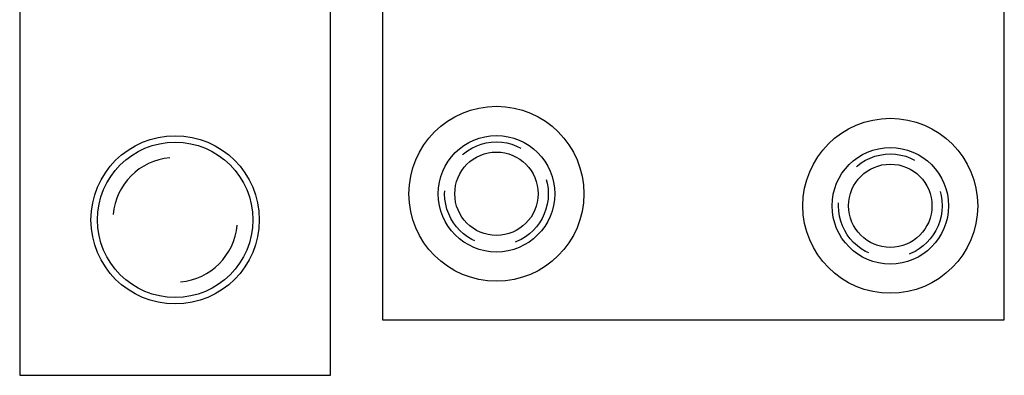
# Model space of a CAD drawing. Header units: inches. Extents: x -59 to 40, y -86 to 20.
# Tile 43 of 74: x 17.894 to 20.269, y -40.732 to -39.875. Entities that reach past the tile are written whole.
import ezdxf

# ---------------------------------------------------------------- set-up
doc = ezdxf.new("R2010")
doc.units = ezdxf.units.IN
doc.header["$MEASUREMENT"] = 0
doc.linetypes.add('HIDDEN', pattern=[0.225, 0.15, -0.075])
for name, color, linetype in [('DIN-M-H', 4, 'HIDDEN'), ('DIN-M-S', 7, 'Continuous'), ('DSS-M-S', 7, 'Continuous')]:
    doc.layers.add(name, color=color, linetype=linetype)

# ---------------------------------------------------------------- blocks, each defined once
blk = doc.blocks.new('dm108431')
at = {"layer": 'DIN-M-H'}
blk.add_circle((0, 0), 0.125, dxfattribs=at)
at = {"layer": 'DIN-M-S'}
blk.add_circle((0, 0), 0.1005, dxfattribs=at)
blk = doc.blocks.new('dm108433')
at = {"layer": 'DIN-M-S'}
for radius in [0.211, 0.1405]:
    blk.add_circle((0, 0), radius, dxfattribs=at)
blk = doc.blocks.new('dm108442')
at = {"layer": 'DIN-M-S'}
blk.add_circle((0, 0), 0.203, dxfattribs=at)
blk = doc.blocks.new('dm108444')
at = {"layer": 'DSS-M-S'}
blk.add_circle((0, 0), 0.1875, dxfattribs=at)
for start, end in [(95, 175), (275, 355)]:
    blk.add_arc((0, 0), 0.15, start, end, dxfattribs=at)

msp = doc.modelspace()

# ---------------------------------------------------------------- linework, layer by layer
at = {"layer": 'DIN-M-S'}
msp.add_lwpolyline([(18.58101, -36.1054), (18.58101, -35.8274, -0.4142136), (18.60101, -35.8074), (18.70241, -35.8074), (18.70241, -35.4824), (18.58101, -35.4824), (18.44351, -35.4824), (17.89351, -35.57938), (17.89351, -40.7324), (18.64351, -40.7324), (18.64351, -36.1254), (18.60101, -36.1254, -0.4142136), (18.58101, -36.1054, 0.0250563), (18.58111, -36.1074)], format="xyb", dxfattribs=at)
msp.add_lwpolyline([(18.76851, -39.84856), (18.76851, -40.59856), (20.26851, -40.59856), (20.26851, -39.84856), (20.26851, -39.21923), (20.26851, -39.09856), (19.51851, -39.09856), (19.01851, -39.09856), (18.76851, -39.09856), (18.76851, -39.30666)], close=True, dxfattribs=at)

# ---------------------------------------------------------------- block references
for name, p in [('dm108433', (19.04351, -40.29453)), ('dm108433', (19.99351, -40.32356)), ('dm108442', (18.26851, -40.3574)), ('dm108444', (18.26851, -40.3574)), ('dm108431', (19.04351, -40.29453)), ('dm108431', (19.99351, -40.32356))]:
    msp.add_blockref(name, p)

doc.saveas('drawing.dxf')
